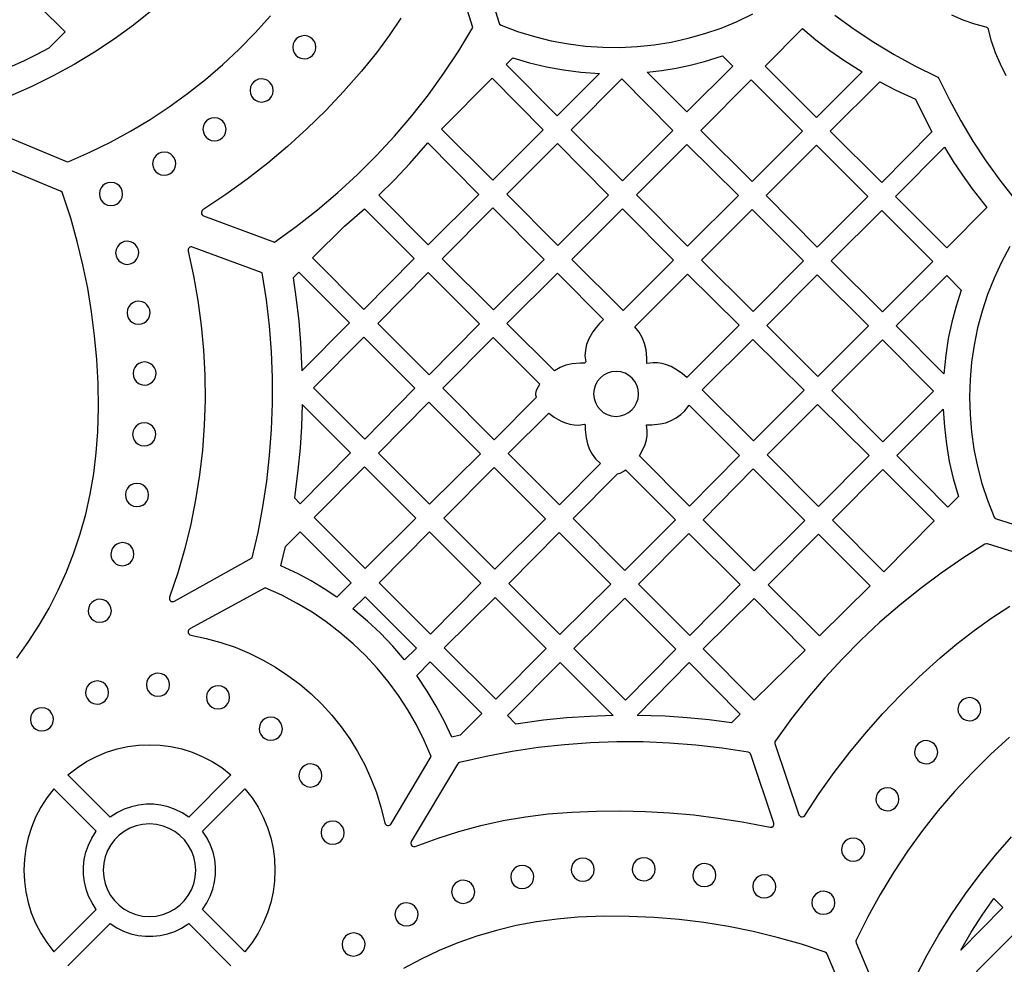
# Model space of a CAD drawing. Header units: millimetres. Extents: x -1176 to 822, y -1617 to -119.
# Tile 29 of 113: x -689 to -545, y -1047 to -909. Entities that reach past the tile are written whole.
import ezdxf

# ---------------------------------------------------------------- set-up
doc = ezdxf.new("R2010")
doc.units = ezdxf.units.MM
doc.layers.add('pattern', color=5, linetype='Continuous')

msp = doc.modelspace()

# ---------------------------------------------------------------- linework, layer by layer
at = {"layer": 'pattern'}
msp.add_lwpolyline([(-633.4, -908.72), (-635.13, -911.28), (-636.98, -913.79), (-639.14, -916.46), (-641.72, -919.39), (-644.37, -922.2), (-647.1, -924.88), (-649.92, -927.44), (-652.82, -929.89), (-655.83, -932.22), (-658.94, -934.45), (-662.26, -936.65, 0.621192), (-662.17, -937.54), (-651.82, -941.35), (-648.65, -939.07), (-645.57, -936.67), (-642.6, -934.15), (-639.74, -931.51), (-636.98, -928.77), (-634.34, -925.91), (-631.82, -922.95), (-629.41, -919.89), (-627.13, -916.74), (-624.97, -913.49), (-622.93, -910.12), (-626.7, -898, 0.695762)], format="xyb", dxfattribs=at)
for points in [[(-622.68, -897.97), (-619.1, -909.48), (-619.02, -909.64), (-618.82, -909.78), (-616.41, -910.68), (-613.96, -911.43), (-611.49, -912.03), (-609, -912.49), (-606.5, -912.81), (-603.99, -912.98), (-601.48, -913), (-598.97, -912.88), (-596.48, -912.63), (-594, -912.22), (-591.55, -911.68), (-589.12, -911), (-586.74, -910.18), (-584.4, -909.22), (-582.1, -908.12)], [(-669.65, -907.59), (-672.37, -909.75), (-675.18, -911.79), (-678.07, -913.7), (-681.05, -915.49), (-684.09, -917.16), (-687.21, -918.69), (-690.4, -920.09)], [(-570.18, -908.31), (-567.37, -910.34), (-564.49, -912.24), (-561.54, -914.02), (-558.5, -915.68), (-555.24, -917.28), (-555.18, -917.32), (-555.01, -917.52), (-553.47, -920.66), (-551.82, -923.7), (-550.04, -926.66), (-548.15, -929.54), (-546.12, -932.35), (-543.88, -935.2)], [(-545.2, -917.12), (-546.03, -915.45), (-546.74, -913.77), (-547.32, -912.1), (-547.76, -910.41), (-547.81, -910.25), (-547.9, -910.14), (-548.13, -910.04), (-549.79, -909.61), (-551.46, -909.03), (-553.14, -908.32)], [(-697.1, -923.42), (-682.15, -929.61), (-682.03, -929.65), (-681.78, -929.61), (-678.72, -928.27), (-675.72, -926.8), (-672.8, -925.21), (-669.95, -923.5), (-667.18, -921.67), (-664.5, -919.72), (-661.89, -917.67), (-659.38, -915.51), (-656.96, -913.24), (-654.63, -910.86), (-652.41, -908.39)], [(-689.39, -1001.99), (-687.71, -999.63), (-686.14, -997.19), (-684.69, -994.67), (-683.36, -992.07), (-682.16, -989.39), (-681.08, -986.65), (-680.14, -983.85), (-679.34, -980.98), (-678.68, -978.06), (-678.17, -975.08), (-677.8, -972.06), (-677.59, -968.99), (-677.5, -965.48), (-677.55, -961.98), (-677.73, -958.49), (-678.04, -955), (-678.48, -951.54), (-679.05, -948.09), (-679.75, -944.66), (-680.57, -941.27), (-681.53, -937.9), (-682.73, -934.24), (-682.8, -934.1), (-683, -933.96), (-698.26, -927.63)], [(-544.66, -942), (-545.89, -944.28), (-546.97, -946.61), (-547.91, -948.99), (-548.71, -951.41), (-549.36, -953.87), (-549.88, -956.36), (-550.24, -958.86), (-550.47, -961.39), (-550.54, -963.92), (-550.47, -966.46), (-550.26, -969), (-549.9, -971.52), (-549.39, -974.03), (-548.73, -976.51), (-547.92, -978.97), (-546.95, -981.43), (-546.86, -981.57), (-546.65, -981.7), (-535.34, -985.2)], [(-536.07, -989.01), (-547.91, -985.34), (-548.05, -985.32), (-548.3, -985.39), (-551.53, -987.43), (-554.68, -989.59), (-557.75, -991.86), (-560.72, -994.25), (-563.6, -996.74), (-566.38, -999.34), (-569.06, -1002.05), (-571.64, -1004.85), (-574.12, -1007.76), (-576.48, -1010.75), (-578.84, -1014), (-578.92, -1014.18), (-578.9, -1014.43), (-575.4, -1024.78), (-575.28, -1024.96), (-575.11, -1025.07), (-574.92, -1025.1), (-574.72, -1025.06), (-574.53, -1024.88), (-572.44, -1021.71), (-570.26, -1018.65), (-567.99, -1015.68), (-565.62, -1012.81), (-563.15, -1010.02), (-560.57, -1007.32), (-557.88, -1004.69), (-554.84, -1001.93), (-552.39, -999.87), (-549.87, -997.93), (-547.3, -996.11), (-544.65, -994.42)], [(-544.73, -1013.48), (-547.48, -1016), (-550.13, -1018.62), (-552.67, -1021.35), (-555.09, -1024.17), (-557.39, -1027.1), (-559.57, -1030.11), (-561.63, -1033.21), (-563.56, -1036.39), (-565.36, -1039.65), (-567.06, -1043.07), (-567.11, -1043.21), (-567.07, -1043.46), (-562.19, -1055)], [(-558.42, -1048.47), (-556.78, -1045.31), (-555.02, -1042.22), (-553.13, -1039.21), (-551.13, -1036.29), (-549.01, -1033.44), (-546.77, -1030.68), (-544.42, -1028.02)], [(-566.38, -1056.8), (-571.29, -1045.08), (-571.36, -1044.95), (-571.57, -1044.81), (-575.04, -1043.66), (-578.55, -1042.66), (-582.09, -1041.79), (-585.66, -1041.07), (-589.25, -1040.48), (-592.87, -1040.04), (-596.49, -1039.74), (-600.14, -1039.59), (-603.78, -1039.58), (-607.62, -1039.72), (-610.66, -1039.98), (-613.66, -1040.38), (-616.61, -1040.94), (-619.5, -1041.64), (-622.33, -1042.48), (-625.11, -1043.45), (-627.82, -1044.56), (-630.45, -1045.8), (-633.02, -1047.16)], [(-681.93, -1046.79), (-675.76, -1040.63), (-674.82, -1041.24), (-673.82, -1041.74), (-672.79, -1042.11), (-671.72, -1042.36), (-670.65, -1042.49), (-669.56, -1042.49), (-668.48, -1042.38), (-667.42, -1042.14), (-666.38, -1041.78), (-665.38, -1041.29), (-664.34, -1040.63), (-658.18, -1046.79)]]:
    msp.add_lwpolyline(points, dxfattribs=at)
for points in [[(-691.48, -916.37), (-697.03, -910.75), (-689.72, -903.42), (-682.33, -910.75), (-684.7, -913.12), (-686.48, -914.05), (-688.29, -914.94)], [(-566.2, -916.55), (-572.84, -923.19), (-580.32, -915.72), (-574.87, -910.27), (-572.92, -911.89), (-570.91, -913.43), (-568.84, -914.88)], [(-649.17, -912.97), (-649.11, -913.41), (-648.95, -913.81), (-648.7, -914.14), (-648.37, -914.41), (-647.98, -914.59), (-647.48, -914.66), (-647.04, -914.6), (-646.65, -914.44), (-646.31, -914.19), (-646.05, -913.86), (-645.87, -913.47), (-645.8, -912.97), (-645.85, -912.54), (-646.02, -912.14), (-646.27, -911.8), (-646.6, -911.54), (-646.98, -911.36), (-647.48, -911.29), (-647.92, -911.35), (-648.31, -911.51), (-648.65, -911.76), (-648.92, -912.09), (-649.09, -912.47)], [(-617.1, -914.5), (-614.65, -915.23), (-612.19, -915.83), (-609.71, -916.29), (-607.2, -916.61), (-604.46, -916.81), (-610.63, -922.99), (-618.07, -915.47)], [(-597.52, -916.62), (-595.4, -916.37), (-593.3, -916.02), (-591.23, -915.57), (-589.17, -915.04), (-586.56, -914.21), (-585.05, -915.72), (-591.74, -922.41)], [(-655.39, -919.27), (-655.33, -919.71), (-655.17, -920.1), (-654.92, -920.44), (-654.59, -920.71), (-654.2, -920.88), (-653.7, -920.96), (-653.27, -920.9), (-652.87, -920.74), (-652.53, -920.49), (-652.27, -920.16), (-652.09, -919.77), (-652.02, -919.27), (-652.07, -918.83), (-652.24, -918.44), (-652.49, -918.1), (-652.82, -917.84), (-653.2, -917.66), (-653.7, -917.59), (-654.14, -917.64), (-654.54, -917.81), (-654.87, -918.06), (-655.14, -918.38), (-655.31, -918.77)], [(-620.1, -917.5), (-612.66, -925.01), (-620, -932.35), (-627.51, -924.91)], [(-608.61, -925.01), (-601.2, -917.6), (-593.76, -925.11), (-601.1, -932.45)], [(-589.71, -925.11), (-582.34, -917.75), (-574.86, -925.22), (-582.2, -932.55)], [(-556.01, -925.29), (-563.34, -932.69), (-570.86, -925.18), (-563.62, -918.02), (-561.26, -919.22), (-558.39, -920.52), (-557.58, -922.23)], [(-662.26, -924.93), (-662.2, -925.37), (-662.04, -925.77), (-661.79, -926.1), (-661.46, -926.37), (-661.08, -926.54), (-660.58, -926.62), (-660.14, -926.56), (-659.74, -926.4), (-659.41, -926.15), (-659.14, -925.82), (-658.97, -925.43), (-658.89, -924.93), (-658.95, -924.49), (-659.11, -924.1), (-659.36, -923.76), (-659.69, -923.5), (-660.08, -923.32), (-660.58, -923.25), (-661.01, -923.3), (-661.41, -923.47), (-661.75, -923.72), (-662.01, -924.05), (-662.19, -924.43)], [(-636.64, -934.54), (-634.34, -932.27), (-632.13, -929.92), (-629.47, -926.91), (-622.04, -934.42), (-629.43, -941.74)], [(-669.59, -929.95), (-669.53, -930.38), (-669.37, -930.78), (-669.11, -931.12), (-668.79, -931.38), (-668.4, -931.56), (-667.9, -931.63), (-667.46, -931.57), (-667.07, -931.41), (-666.73, -931.16), (-666.47, -930.83), (-666.29, -930.45), (-666.21, -929.95), (-666.27, -929.51), (-666.43, -929.11), (-666.69, -928.78), (-667.01, -928.51), (-667.4, -928.33), (-667.9, -928.26), (-668.34, -928.32), (-668.73, -928.48), (-669.07, -928.73), (-669.33, -929.06), (-669.51, -929.45)], [(-610.6, -927), (-603.16, -934.51), (-610.53, -941.88), (-617.97, -934.37)], [(-591.63, -941.98), (-599.07, -934.47), (-591.73, -927.14), (-584.22, -934.58)], [(-580.17, -934.58), (-572.84, -927.24), (-565.36, -934.72), (-572.73, -942.09)], [(-554.18, -927.52), (-552.9, -929.6), (-551.55, -931.63), (-550.14, -933.62), (-548.03, -936.33), (-553.84, -942.19), (-561.32, -934.72)], [(-677.34, -934.36), (-677.28, -934.79), (-677.12, -935.19), (-676.87, -935.53), (-676.54, -935.79), (-676.16, -935.97), (-675.66, -936.04), (-675.22, -935.99), (-674.82, -935.82), (-674.49, -935.57), (-674.22, -935.24), (-674.05, -934.86), (-673.97, -934.36), (-674.03, -933.92), (-674.19, -933.52), (-674.44, -933.19), (-674.77, -932.92), (-675.16, -932.75), (-675.66, -932.67), (-676.1, -932.73), (-676.49, -932.89), (-676.83, -933.14), (-677.09, -933.47), (-677.27, -933.86)], [(-638.73, -936.5), (-631.46, -943.77), (-638.8, -951.18), (-646.31, -943.66), (-641.64, -939.04)], [(-627.39, -943.78), (-620, -936.39), (-612.54, -943.92), (-619.93, -951.24)], [(-608.51, -943.91), (-601.1, -936.5), (-593.66, -944.01), (-601, -951.35)], [(-582.2, -936.6), (-574.75, -944.11), (-582.09, -951.45), (-589.61, -944.01)], [(-563.34, -936.74), (-555.88, -944.2), (-563.23, -951.54), (-570.69, -944.09)], [(-674.98, -942.92), (-674.93, -943.36), (-674.76, -943.76), (-674.51, -944.09), (-674.19, -944.36), (-673.8, -944.54), (-673.3, -944.61), (-672.86, -944.55), (-672.47, -944.39), (-672.13, -944.14), (-671.87, -943.81), (-671.69, -943.42), (-671.61, -942.92), (-671.67, -942.49), (-671.83, -942.09), (-672.09, -941.76), (-672.41, -941.49), (-672.8, -941.32), (-673.3, -941.24), (-673.74, -941.3), (-674.13, -941.46), (-674.47, -941.71), (-674.73, -942.04), (-674.91, -942.42)], [(-647.83, -960.12), (-640.9, -953.12), (-648.29, -945.74), (-649.1, -946.56), (-648.65, -949.72), (-648.29, -952.87), (-648.03, -956.04)], [(-629.43, -945.79), (-621.96, -953.27), (-629.29, -960.68), (-636.77, -953.2)], [(-603.88, -952.66), (-604.46, -953.22), (-604.97, -953.81), (-605.43, -954.45), (-606.01, -955.47), (-606.34, -956.29), (-606.53, -957.1), (-606.58, -957.93), (-606.48, -958.83), (-606.64, -958.98), (-607.25, -958.98), (-608.45, -959.1), (-609.36, -959.31), (-610.19, -959.64), (-611.03, -960.14), (-617.95, -953.22), (-610.57, -945.91)], [(-591.75, -961.1), (-592.36, -960.57), (-593.01, -960.1), (-594.04, -959.51), (-594.69, -959.24), (-595.34, -959.05), (-595.99, -958.96), (-596.66, -958.95), (-597.56, -959.07), (-597.55, -958.26), (-597.67, -957.07), (-597.89, -956.12), (-598.23, -955.27), (-598.7, -954.48), (-599.33, -953.72), (-591.63, -946.03), (-584.12, -953.47)], [(-572.73, -946.14), (-565.24, -953.55), (-572.63, -960.94), (-580.09, -953.49)], [(-551.77, -948.35), (-552.51, -950.69), (-553.13, -953.05), (-553.63, -955.43), (-554, -957.84), (-554.27, -960.57), (-561.21, -953.57), (-553.87, -946.24)], [(-673.32, -951.66), (-673.27, -952.09), (-673.1, -952.49), (-672.85, -952.83), (-672.53, -953.09), (-672.14, -953.27), (-671.64, -953.34), (-671.2, -953.28), (-670.81, -953.12), (-670.47, -952.87), (-670.21, -952.54), (-670.03, -952.16), (-669.95, -951.66), (-670.01, -951.22), (-670.17, -950.82), (-670.43, -950.49), (-670.75, -950.22), (-671.14, -950.05), (-671.64, -949.97), (-672.08, -950.03), (-672.47, -950.19), (-672.81, -950.44), (-673.07, -950.77), (-673.25, -951.16)], [(-638.83, -955.19), (-631.36, -962.66), (-638.69, -970.07), (-646.17, -962.6)], [(-613.66, -963.97), (-613.74, -963.68), (-613.75, -963.4), (-613.64, -962.96), (-613.55, -962.74), (-613.15, -962.07), (-619.98, -955.24), (-627.31, -962.65), (-619.8, -970.16)], [(-574.64, -962.95), (-582.02, -970.32), (-589.5, -962.9), (-582.13, -955.53)], [(-555.8, -963.1), (-563.17, -970.48), (-570.61, -962.97), (-563.24, -955.6)], [(-672.45, -960.51), (-672.4, -960.95), (-672.23, -961.35), (-671.98, -961.68), (-671.65, -961.95), (-671.27, -962.12), (-670.77, -962.2), (-670.33, -962.14), (-669.94, -961.98), (-669.6, -961.73), (-669.33, -961.4), (-669.16, -961.01), (-669.08, -960.51), (-669.14, -960.08), (-669.3, -959.68), (-669.55, -959.34), (-669.88, -959.08), (-670.27, -958.9), (-670.77, -958.83), (-671.21, -958.89), (-671.6, -959.05), (-671.94, -959.3), (-672.2, -959.63), (-672.38, -960.01)], [(-605.32, -963.48), (-605.26, -964.13), (-605.07, -964.74), (-604.77, -965.29), (-604.38, -965.77), (-603.91, -966.17), (-603.36, -966.48), (-602.75, -966.68), (-602.05, -966.75), (-601.39, -966.69), (-600.78, -966.5), (-600.23, -966.2), (-599.75, -965.81), (-599.35, -965.34), (-599.05, -964.79), (-598.85, -964.18), (-598.77, -963.48), (-598.84, -962.82), (-599.02, -962.22), (-599.32, -961.66), (-599.71, -961.18), (-600.19, -960.78), (-600.73, -960.48), (-601.34, -960.28), (-602.05, -960.2), (-602.7, -960.27), (-603.31, -960.46), (-603.86, -960.75), (-604.34, -961.14), (-604.74, -961.62), (-605.05, -962.17), (-605.24, -962.77)], [(-647.8, -965.01), (-647.91, -968.21), (-648.11, -971.4), (-648.41, -974.58), (-648.93, -978.63), (-648.09, -979.47), (-640.75, -972.06)], [(-629.23, -979.53), (-636.67, -972.1), (-629.33, -964.69), (-621.82, -972.19)], [(-598.09, -971.49), (-597.81, -970.83), (-597.62, -970.18), (-597.53, -969.53), (-597.52, -968.87), (-597.64, -967.96), (-596.83, -967.97), (-595.64, -967.85), (-594.82, -967.67), (-594.04, -967.37), (-593.31, -966.98), (-592.63, -966.5), (-592.03, -965.93), (-591.4, -965.14), (-584.05, -972.43), (-591.36, -979.81), (-598.66, -972.5)], [(-572.55, -979.9), (-580.01, -972.37), (-572.68, -965.04), (-565.18, -972.45)], [(-611.85, -966.28), (-611.09, -966.85), (-610.06, -967.44), (-609.42, -967.71), (-608.8, -967.89), (-608.17, -967.99), (-607.53, -968.01), (-606.63, -967.9), (-606.54, -968), (-606.54, -968.7), (-606.43, -969.89), (-606.23, -970.76), (-605.94, -971.56), (-605.54, -972.28), (-605.04, -972.95), (-604.34, -973.64), (-610.3, -979.66), (-617.8, -972.17)], [(-552.17, -978.44), (-553.69, -979.96), (-561.11, -972.47), (-554.36, -965.72), (-554.2, -968.29), (-553.91, -970.82), (-553.49, -973.32), (-552.92, -975.8)], [(-672.51, -969.37), (-672.45, -969.81), (-672.29, -970.2), (-672.03, -970.54), (-671.71, -970.81), (-671.32, -970.98), (-670.82, -971.06), (-670.38, -971), (-669.99, -970.84), (-669.65, -970.59), (-669.39, -970.26), (-669.21, -969.87), (-669.14, -969.37), (-669.19, -968.94), (-669.35, -968.54), (-669.61, -968.2), (-669.93, -967.94), (-670.32, -967.76), (-670.82, -967.69), (-671.26, -967.74), (-671.65, -967.91), (-671.99, -968.16), (-672.25, -968.49), (-672.43, -968.87)], [(-631.22, -981.59), (-638.63, -988.93), (-646.07, -981.49), (-638.73, -974.08)], [(-619.73, -989.03), (-627.17, -981.59), (-619.83, -974.19), (-612.32, -981.69)], [(-600.63, -974.59), (-600.86, -974.75), (-601.5, -975.07), (-601.89, -975.17), (-608.31, -981.65), (-600.78, -989.18), (-593.37, -981.84)], [(-582.05, -974.41), (-574.54, -981.92), (-581.92, -989.24), (-589.36, -981.8)], [(-563.15, -974.51), (-555.69, -981.97), (-563.03, -989.38), (-570.53, -981.89)], [(-673.56, -978.2), (-673.5, -978.64), (-673.34, -979.04), (-673.09, -979.37), (-672.76, -979.64), (-672.37, -979.81), (-671.87, -979.89), (-671.44, -979.83), (-671.04, -979.67), (-670.7, -979.42), (-670.44, -979.09), (-670.26, -978.7), (-670.19, -978.2), (-670.25, -977.77), (-670.41, -977.37), (-670.66, -977.03), (-670.99, -976.77), (-671.37, -976.59), (-671.87, -976.52), (-672.31, -976.57), (-672.71, -976.74), (-673.04, -976.99), (-673.31, -977.32), (-673.48, -977.7)], [(-642.74, -993.08), (-644.58, -991.86), (-646.47, -990.73), (-648.4, -989.69), (-650.89, -988.52), (-650.23, -985.7), (-648.1, -983.55), (-640.66, -990.98)], [(-629.23, -983.58), (-621.75, -991.06), (-629.09, -998.47), (-636.56, -990.99)], [(-610.23, -998.53), (-617.66, -991.09), (-610.33, -983.68), (-602.82, -991.19)], [(-591.43, -983.79), (-583.95, -991.26), (-591.29, -998.67), (-598.76, -991.2)], [(-579.88, -991.28), (-572.53, -983.93), (-565.04, -991.42), (-572.42, -998.74)], [(-675.69, -986.83), (-675.63, -987.26), (-675.47, -987.66), (-675.21, -987.99), (-674.89, -988.26), (-674.5, -988.43), (-674, -988.51), (-673.56, -988.45), (-673.17, -988.29), (-672.83, -988.04), (-672.57, -987.71), (-672.39, -987.33), (-672.31, -986.83), (-672.37, -986.39), (-672.53, -985.99), (-672.79, -985.66), (-673.11, -985.39), (-673.5, -985.21), (-674, -985.14), (-674.44, -985.2), (-674.83, -985.36), (-675.17, -985.61), (-675.43, -985.94), (-675.61, -986.33)], [(-678.98, -995.07), (-678.92, -995.51), (-678.76, -995.9), (-678.51, -996.24), (-678.18, -996.5), (-677.8, -996.68), (-677.3, -996.75), (-676.86, -996.7), (-676.46, -996.53), (-676.13, -996.28), (-675.86, -995.95), (-675.69, -995.57), (-675.61, -995.07), (-675.67, -994.63), (-675.83, -994.23), (-676.08, -993.9), (-676.41, -993.63), (-676.8, -993.46), (-677.3, -993.38), (-677.73, -993.44), (-678.13, -993.6), (-678.46, -993.85), (-678.73, -994.18), (-678.9, -994.57)], [(-640.41, -994.8), (-638.62, -993.03), (-631.14, -1000.5), (-632.87, -1002.22), (-634.58, -1000.23), (-636.38, -998.35), (-638.28, -996.57)], [(-619.69, -993.12), (-612.25, -1000.56), (-619.59, -1007.97), (-627.1, -1000.45)], [(-600.79, -993.22), (-593.35, -1000.66), (-600.69, -1008.07), (-608.2, -1000.56)], [(-581.93, -1008.11), (-574.49, -1000.81), (-581.92, -993.3), (-589.37, -1000.6)], [(-624.77, -1013.2), (-626, -1013.5), (-627.07, -1011.19), (-628.26, -1008.95), (-629.56, -1006.78), (-631.11, -1004.5), (-629.14, -1002.5), (-621.62, -1010.02)], [(-602.48, -1010.33), (-605.87, -1010.45), (-609.25, -1010.68), (-612.61, -1011.03), (-616.65, -1011.58), (-617.89, -1010.34), (-610.22, -1002.59)], [(-585.24, -1011.39), (-588.46, -1010.97), (-591.69, -1010.66), (-594.92, -1010.44), (-599, -1010.31), (-591.39, -1002.63), (-583.97, -1010.13)], [(-670.49, -1005.85), (-670.44, -1006.28), (-670.27, -1006.68), (-670.02, -1007.02), (-669.69, -1007.28), (-669.31, -1007.46), (-668.81, -1007.53), (-668.37, -1007.48), (-667.97, -1007.31), (-667.64, -1007.06), (-667.37, -1006.73), (-667.2, -1006.35), (-667.12, -1005.85), (-667.18, -1005.41), (-667.34, -1005.01), (-667.59, -1004.68), (-667.92, -1004.41), (-668.31, -1004.24), (-668.81, -1004.16), (-669.24, -1004.22), (-669.64, -1004.38), (-669.98, -1004.63), (-670.24, -1004.96), (-670.42, -1005.35)], [(-679.37, -1006.98), (-679.31, -1007.42), (-679.15, -1007.81), (-678.9, -1008.15), (-678.57, -1008.41), (-678.19, -1008.59), (-677.69, -1008.66), (-677.25, -1008.61), (-676.85, -1008.45), (-676.52, -1008.19), (-676.25, -1007.87), (-676.08, -1007.48), (-676, -1006.98), (-676.06, -1006.54), (-676.22, -1006.15), (-676.47, -1005.81), (-676.8, -1005.54), (-677.19, -1005.37), (-677.69, -1005.29), (-678.12, -1005.35), (-678.52, -1005.51), (-678.85, -1005.76), (-679.12, -1006.09), (-679.3, -1006.48)], [(-661.75, -1007.68), (-661.69, -1008.11), (-661.53, -1008.51), (-661.27, -1008.85), (-660.95, -1009.11), (-660.56, -1009.29), (-660.06, -1009.36), (-659.62, -1009.31), (-659.23, -1009.14), (-658.89, -1008.89), (-658.63, -1008.56), (-658.45, -1008.18), (-658.38, -1007.68), (-658.43, -1007.24), (-658.6, -1006.84), (-658.85, -1006.51), (-659.17, -1006.24), (-659.56, -1006.07), (-660.06, -1005.99), (-660.5, -1006.05), (-660.89, -1006.21), (-661.23, -1006.46), (-661.49, -1006.79), (-661.67, -1007.18)], [(-552.24, -1009.41), (-552.18, -1009.85), (-552.02, -1010.24), (-551.76, -1010.58), (-551.44, -1010.85), (-551.05, -1011.02), (-550.55, -1011.1), (-550.11, -1011.04), (-549.72, -1010.88), (-549.38, -1010.63), (-549.12, -1010.3), (-548.94, -1009.91), (-548.87, -1009.41), (-548.92, -1008.97), (-549.09, -1008.58), (-549.34, -1008.24), (-549.67, -1007.98), (-550.05, -1007.8), (-550.55, -1007.72), (-550.99, -1007.78), (-551.38, -1007.94), (-551.72, -1008.2), (-551.98, -1008.52), (-552.16, -1008.91)], [(-687.41, -1010.89), (-687.36, -1011.33), (-687.19, -1011.72), (-686.94, -1012.06), (-686.62, -1012.32), (-686.23, -1012.5), (-685.73, -1012.58), (-685.29, -1012.52), (-684.9, -1012.36), (-684.56, -1012.1), (-684.29, -1011.78), (-684.12, -1011.39), (-684.04, -1010.89), (-684.1, -1010.45), (-684.26, -1010.06), (-684.51, -1009.72), (-684.84, -1009.45), (-685.23, -1009.28), (-685.73, -1009.2), (-686.17, -1009.26), (-686.56, -1009.42), (-686.9, -1009.67), (-687.16, -1010), (-687.34, -1010.39)], [(-654.05, -1012.25), (-654, -1012.69), (-653.83, -1013.08), (-653.58, -1013.42), (-653.25, -1013.68), (-652.87, -1013.86), (-652.37, -1013.93), (-651.93, -1013.88), (-651.54, -1013.71), (-651.2, -1013.46), (-650.93, -1013.14), (-650.76, -1012.75), (-650.68, -1012.25), (-650.74, -1011.81), (-650.9, -1011.42), (-651.15, -1011.08), (-651.48, -1010.82), (-651.87, -1010.64), (-652.37, -1010.56), (-652.8, -1010.62), (-653.2, -1010.78), (-653.54, -1011.03), (-653.8, -1011.36), (-653.98, -1011.75)], [(-608.51, -1024.39), (-604.91, -1024.24), (-601.34, -1024.2), (-597.78, -1024.29), (-594.25, -1024.49), (-590.72, -1024.81), (-587.19, -1025.26), (-583.66, -1025.82), (-579.61, -1026.61), (-579.35, -1026.6), (-579.15, -1026.46), (-579.04, -1026.25), (-579.05, -1025.99), (-582.43, -1016.01), (-582.49, -1015.88), (-582.57, -1015.78), (-582.81, -1015.69), (-586.61, -1015.09), (-590.43, -1014.64), (-594.26, -1014.34), (-598.09, -1014.18), (-601.93, -1014.17), (-605.76, -1014.3), (-609.59, -1014.58), (-613.4, -1015.01), (-617.2, -1015.58), (-620.98, -1016.29), (-624.88, -1017.19), (-625.01, -1017.24), (-625.18, -1017.41), (-631.91, -1028.7), (-631.97, -1028.94), (-631.92, -1029.16), (-631.78, -1029.34), (-631.57, -1029.43), (-631.32, -1029.4), (-628.14, -1028.23), (-624.95, -1027.22), (-621.75, -1026.35), (-618.51, -1025.64), (-615.24, -1025.08), (-611.93, -1024.66)], [(-558.55, -1015.67), (-558.49, -1016.11), (-558.33, -1016.51), (-558.08, -1016.84), (-557.75, -1017.11), (-557.36, -1017.28), (-556.86, -1017.36), (-556.43, -1017.3), (-556.03, -1017.14), (-555.69, -1016.89), (-555.43, -1016.56), (-555.25, -1016.17), (-555.18, -1015.67), (-555.24, -1015.24), (-555.4, -1014.84), (-555.65, -1014.5), (-555.98, -1014.24), (-556.36, -1014.06), (-556.86, -1013.99), (-557.3, -1014.04), (-557.69, -1014.21), (-558.03, -1014.46), (-558.3, -1014.78), (-558.47, -1015.17)], [(-675.76, -1025.12), (-681.93, -1018.95), (-680.61, -1017.93), (-679.23, -1017.04), (-677.79, -1016.29), (-676.3, -1015.67), (-674.78, -1015.2), (-673.22, -1014.85), (-671.65, -1014.65), (-670.07, -1014.58), (-668.49, -1014.64), (-666.92, -1014.85), (-665.36, -1015.19), (-663.84, -1015.66), (-662.35, -1016.28), (-660.91, -1017.03), (-659.52, -1017.91), (-658.18, -1018.95), (-664.34, -1025.12), (-665.29, -1024.51), (-666.29, -1024.01), (-667.32, -1023.64), (-668.38, -1023.39), (-669.46, -1023.26), (-670.55, -1023.26), (-671.63, -1023.37), (-672.69, -1023.61), (-673.73, -1023.97), (-674.73, -1024.46)], [(-648.28, -1019.06), (-648.23, -1019.5), (-648.06, -1019.89), (-647.81, -1020.23), (-647.48, -1020.5), (-647.1, -1020.67), (-646.6, -1020.75), (-646.16, -1020.69), (-645.77, -1020.53), (-645.43, -1020.28), (-645.16, -1019.95), (-644.99, -1019.56), (-644.91, -1019.06), (-644.97, -1018.62), (-645.13, -1018.23), (-645.38, -1017.89), (-645.71, -1017.63), (-646.1, -1017.45), (-646.6, -1017.38), (-647.04, -1017.43), (-647.43, -1017.6), (-647.77, -1017.85), (-648.03, -1018.17), (-648.21, -1018.56)], [(-677.81, -1038.59), (-678.42, -1037.64), (-678.92, -1036.64), (-679.29, -1035.61), (-679.54, -1034.55), (-679.67, -1033.47), (-679.67, -1032.38), (-679.55, -1031.3), (-679.32, -1030.24), (-678.96, -1029.2), (-678.47, -1028.2), (-677.81, -1027.16), (-683.97, -1021), (-685, -1022.31), (-685.89, -1023.7), (-686.64, -1025.14), (-687.25, -1026.63), (-687.73, -1028.15), (-688.08, -1029.7), (-688.28, -1031.28), (-688.35, -1032.86), (-688.28, -1034.44), (-688.08, -1036.01), (-687.74, -1037.57), (-687.27, -1039.09), (-686.65, -1040.58), (-685.9, -1042.02), (-685.02, -1043.41), (-683.97, -1044.75)], [(-662.3, -1027.16), (-656.14, -1021), (-655.11, -1022.31), (-654.22, -1023.7), (-653.47, -1025.14), (-652.85, -1026.63), (-652.37, -1028.15), (-652.03, -1029.7), (-651.83, -1031.28), (-651.76, -1032.86), (-651.82, -1034.44), (-652.03, -1036.01), (-652.37, -1037.57), (-652.84, -1039.09), (-653.46, -1040.58), (-654.2, -1042.02), (-655.09, -1043.41), (-656.14, -1044.75), (-662.3, -1038.59), (-661.68, -1037.64), (-661.19, -1036.64), (-660.82, -1035.61), (-660.57, -1034.55), (-660.44, -1033.47), (-660.44, -1032.38), (-660.55, -1031.3), (-660.79, -1030.24), (-661.15, -1029.2), (-661.63, -1028.2)], [(-564.19, -1022.52), (-564.13, -1022.96), (-563.97, -1023.36), (-563.72, -1023.69), (-563.39, -1023.96), (-563, -1024.14), (-562.5, -1024.21), (-562.06, -1024.15), (-561.67, -1023.99), (-561.33, -1023.74), (-561.07, -1023.41), (-560.89, -1023.02), (-560.82, -1022.52), (-560.87, -1022.09), (-561.04, -1021.69), (-561.29, -1021.35), (-561.62, -1021.09), (-562, -1020.91), (-562.5, -1020.84), (-562.94, -1020.9), (-563.33, -1021.06), (-563.67, -1021.31), (-563.94, -1021.64), (-564.11, -1022.02)], [(-645.03, -1027.4), (-644.98, -1027.84), (-644.82, -1028.23), (-644.56, -1028.57), (-644.24, -1028.83), (-643.85, -1029.01), (-643.35, -1029.09), (-642.91, -1029.03), (-642.52, -1028.87), (-642.18, -1028.61), (-641.92, -1028.29), (-641.74, -1027.9), (-641.67, -1027.4), (-641.72, -1026.96), (-641.88, -1026.57), (-642.14, -1026.23), (-642.46, -1025.97), (-642.85, -1025.79), (-643.35, -1025.71), (-643.79, -1025.77), (-644.18, -1025.93), (-644.52, -1026.19), (-644.78, -1026.51), (-644.96, -1026.9)], [(-676.8, -1032.87), (-676.72, -1033.87), (-676.51, -1034.82), (-676.17, -1035.71), (-675.72, -1036.54), (-675.15, -1037.29), (-674.49, -1037.95), (-673.74, -1038.52), (-672.92, -1038.98), (-672.02, -1039.32), (-671.08, -1039.54), (-670.05, -1039.62), (-669.06, -1039.54), (-668.11, -1039.33), (-667.22, -1038.99), (-666.39, -1038.54), (-665.64, -1037.97), (-664.98, -1037.31), (-664.41, -1036.56), (-663.95, -1035.74), (-663.61, -1034.85), (-663.39, -1033.9), (-663.31, -1032.87), (-663.39, -1031.88), (-663.6, -1030.93), (-663.94, -1030.04), (-664.39, -1029.21), (-664.96, -1028.46), (-665.62, -1027.8), (-666.37, -1027.23), (-667.19, -1026.77), (-668.08, -1026.43), (-669.03, -1026.21), (-670.05, -1026.13), (-671.05, -1026.21), (-671.99, -1026.42), (-672.89, -1026.76), (-673.72, -1027.21), (-674.47, -1027.78), (-675.13, -1028.44), (-675.7, -1029.19), (-676.16, -1030.01), (-676.5, -1030.9), (-676.72, -1031.85)], [(-569.19, -1029.87), (-569.13, -1030.3), (-568.97, -1030.7), (-568.72, -1031.03), (-568.39, -1031.3), (-568, -1031.48), (-567.5, -1031.55), (-567.07, -1031.49), (-566.67, -1031.33), (-566.33, -1031.08), (-566.07, -1030.75), (-565.89, -1030.37), (-565.82, -1029.87), (-565.87, -1029.43), (-566.04, -1029.03), (-566.29, -1028.7), (-566.62, -1028.43), (-567, -1028.25), (-567.5, -1028.18), (-567.94, -1028.24), (-568.33, -1028.4), (-568.67, -1028.65), (-568.94, -1028.98), (-569.11, -1029.37)], [(-608.59, -1032.78), (-608.53, -1033.22), (-608.37, -1033.61), (-608.12, -1033.95), (-607.79, -1034.21), (-607.4, -1034.39), (-606.9, -1034.46), (-606.47, -1034.41), (-606.07, -1034.25), (-605.74, -1033.99), (-605.47, -1033.67), (-605.29, -1033.28), (-605.22, -1032.78), (-605.28, -1032.34), (-605.44, -1031.95), (-605.69, -1031.61), (-606.02, -1031.35), (-606.4, -1031.17), (-606.9, -1031.09), (-607.34, -1031.15), (-607.74, -1031.31), (-608.07, -1031.57), (-608.34, -1031.89), (-608.51, -1032.28)], [(-599.7, -1032.72), (-599.64, -1033.16), (-599.48, -1033.55), (-599.23, -1033.89), (-598.9, -1034.15), (-598.52, -1034.33), (-598.02, -1034.41), (-597.58, -1034.35), (-597.18, -1034.19), (-596.85, -1033.93), (-596.58, -1033.61), (-596.41, -1033.22), (-596.33, -1032.72), (-596.39, -1032.28), (-596.55, -1031.89), (-596.8, -1031.55), (-597.13, -1031.29), (-597.52, -1031.11), (-598.02, -1031.04), (-598.45, -1031.09), (-598.85, -1031.25), (-599.19, -1031.51), (-599.45, -1031.83), (-599.63, -1032.22)], [(-617.41, -1033.85), (-617.36, -1034.29), (-617.19, -1034.68), (-616.94, -1035.02), (-616.61, -1035.28), (-616.23, -1035.46), (-615.73, -1035.54), (-615.29, -1035.48), (-614.9, -1035.32), (-614.56, -1035.06), (-614.3, -1034.74), (-614.12, -1034.35), (-614.04, -1033.85), (-614.1, -1033.41), (-614.26, -1033.02), (-614.51, -1032.68), (-614.84, -1032.42), (-615.23, -1032.24), (-615.73, -1032.17), (-616.16, -1032.22), (-616.56, -1032.38), (-616.9, -1032.64), (-617.16, -1032.96), (-617.34, -1033.35)], [(-590.87, -1033.58), (-590.81, -1034.01), (-590.65, -1034.41), (-590.4, -1034.74), (-590.07, -1035.01), (-589.68, -1035.18), (-589.18, -1035.26), (-588.74, -1035.2), (-588.35, -1035.04), (-588.01, -1034.79), (-587.75, -1034.46), (-587.57, -1034.08), (-587.5, -1033.58), (-587.56, -1033.14), (-587.72, -1032.74), (-587.97, -1032.41), (-588.3, -1032.14), (-588.68, -1031.97), (-589.18, -1031.89), (-589.62, -1031.95), (-590.01, -1032.11), (-590.35, -1032.36), (-590.62, -1032.69), (-590.79, -1033.08)], [(-626.02, -1036.01), (-625.96, -1036.45), (-625.8, -1036.84), (-625.55, -1037.18), (-625.22, -1037.44), (-624.83, -1037.62), (-624.33, -1037.69), (-623.9, -1037.64), (-623.5, -1037.47), (-623.17, -1037.22), (-622.9, -1036.89), (-622.73, -1036.51), (-622.65, -1036.01), (-622.71, -1035.57), (-622.87, -1035.18), (-623.12, -1034.84), (-623.45, -1034.57), (-623.83, -1034.4), (-624.33, -1034.32), (-624.77, -1034.38), (-625.17, -1034.54), (-625.5, -1034.79), (-625.77, -1035.12), (-625.94, -1035.51)], [(-582.14, -1035.22), (-582.08, -1035.66), (-581.92, -1036.06), (-581.67, -1036.39), (-581.34, -1036.66), (-580.95, -1036.83), (-580.45, -1036.91), (-580.01, -1036.85), (-579.62, -1036.69), (-579.28, -1036.44), (-579.02, -1036.11), (-578.84, -1035.72), (-578.77, -1035.22), (-578.83, -1034.79), (-578.99, -1034.39), (-579.24, -1034.05), (-579.57, -1033.79), (-579.95, -1033.61), (-580.45, -1033.54), (-580.89, -1033.6), (-581.28, -1033.76), (-581.62, -1034.01), (-581.89, -1034.34), (-582.06, -1034.72)], [(-573.52, -1037.61), (-573.46, -1038.05), (-573.3, -1038.44), (-573.05, -1038.78), (-572.72, -1039.04), (-572.34, -1039.22), (-571.84, -1039.29), (-571.4, -1039.24), (-571, -1039.07), (-570.67, -1038.82), (-570.4, -1038.5), (-570.23, -1038.11), (-570.15, -1037.61), (-570.21, -1037.17), (-570.37, -1036.78), (-570.62, -1036.44), (-570.95, -1036.18), (-571.34, -1036), (-571.84, -1035.92), (-572.27, -1035.98), (-572.67, -1036.14), (-573.01, -1036.4), (-573.27, -1036.72), (-573.45, -1037.11)], [(-550.29, -1041.89), (-548.69, -1039.39), (-547.01, -1036.98), (-545.69, -1038.31), (-551.8, -1044.49)], [(-634.27, -1039.3), (-634.21, -1039.74), (-634.05, -1040.13), (-633.8, -1040.47), (-633.47, -1040.73), (-633.08, -1040.91), (-632.58, -1040.98), (-632.15, -1040.93), (-631.75, -1040.76), (-631.41, -1040.51), (-631.15, -1040.19), (-630.97, -1039.8), (-630.9, -1039.3), (-630.96, -1038.86), (-631.12, -1038.47), (-631.37, -1038.13), (-631.7, -1037.87), (-632.08, -1037.69), (-632.58, -1037.61), (-633.02, -1037.67), (-633.41, -1037.83), (-633.75, -1038.08), (-634.02, -1038.41), (-634.19, -1038.8)], [(-542.92, -1041.03), (-536.34, -1047.66), (-542.91, -1054.3), (-549.52, -1047.63)], [(-641.99, -1043.68), (-641.93, -1044.12), (-641.77, -1044.52), (-641.52, -1044.85), (-641.19, -1045.12), (-640.8, -1045.29), (-640.3, -1045.37), (-639.87, -1045.31), (-639.47, -1045.15), (-639.14, -1044.9), (-638.87, -1044.57), (-638.7, -1044.18), (-638.62, -1043.68), (-638.68, -1043.25), (-638.84, -1042.85), (-639.09, -1042.52), (-639.42, -1042.25), (-639.81, -1042.07), (-640.3, -1042), (-640.74, -1042.06), (-641.14, -1042.22), (-641.47, -1042.47), (-641.74, -1042.8), (-641.91, -1043.18)]]:
    msp.add_lwpolyline(points, close=True, dxfattribs=at)
for points in [[(-666.4, -993.68), (-655.07, -987.36), (-654.23, -983.66), (-653.53, -979.93), (-652.97, -976.19), (-652.55, -972.43), (-652.27, -968.66), (-652.14, -964.88), (-652.14, -961.1), (-652.29, -957.33), (-652.58, -953.55), (-653.01, -949.79), (-653.62, -945.82), (-663.76, -942.08, 0.600247), (-664.42, -942.67), (-663.63, -946.26), (-662.99, -949.87), (-662.5, -953.49), (-662.16, -957.12), (-661.98, -960.76), (-661.94, -964.41), (-662.06, -968.04), (-662.33, -971.67), (-662.75, -975.29), (-663.32, -978.89), (-664.04, -982.47), (-664.91, -986.02), (-665.93, -989.53), (-667.12, -993.07, 0.693344)], [(-634.85, -1026.12), (-629, -1016.3), (-630.01, -1013.96), (-631.15, -1011.69), (-632.41, -1009.5), (-633.78, -1007.39), (-635.27, -1005.37), (-636.87, -1003.44), (-638.58, -1001.6), (-640.38, -999.87), (-642.29, -998.23), (-644.28, -996.7), (-646.36, -995.29), (-648.53, -993.99), (-650.78, -992.82), (-653.2, -991.72), (-664.15, -997.7, 0.710447), (-664, -998.63), (-661.8, -999.09), (-659.66, -999.67), (-657.57, -1000.39), (-655.54, -1001.24), (-653.58, -1002.2), (-651.7, -1003.28), (-649.88, -1004.48), (-648.15, -1005.78), (-646.51, -1007.18), (-644.95, -1008.69), (-643.49, -1010.28), (-642.13, -1011.97), (-640.87, -1013.74), (-639.72, -1015.58), (-638.69, -1017.51), (-637.77, -1019.5), (-636.98, -1021.56), (-636.32, -1023.68), (-635.77, -1025.97, 0.684512)]]:
    msp.add_lwpolyline(points, format="xyb", close=True, dxfattribs=at)

doc.saveas('drawing.dxf')
